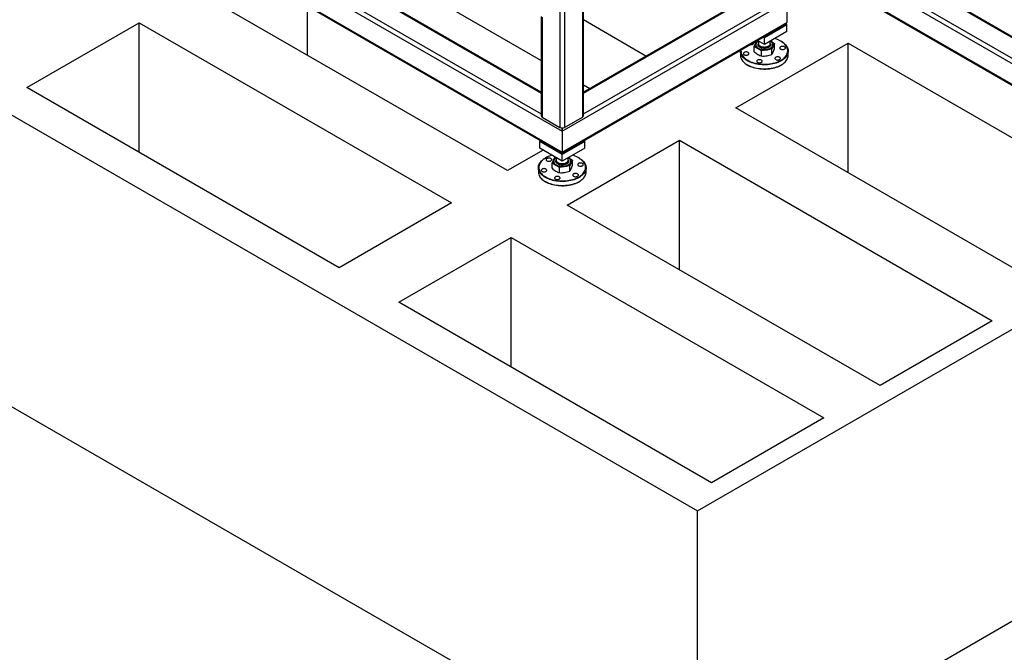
# Model space of a CAD drawing. Header units: millimetres. Extents: x 0 to 849, y 0 to 594.
# Tile 56 of 84: x 461 to 549, y 336 to 393. Entities that reach past the tile are written whole.
import ezdxf

# ---------------------------------------------------------------- set-up
doc = ezdxf.new("R2010")
doc.units = ezdxf.units.MM
doc.layers.add('TRAIT-FORT', color=4, linetype='Continuous', lineweight=25)

msp = doc.modelspace()

# ---------------------------------------------------------------- linework, layer by layer
at = {"layer": 'TRAIT-FORT', "color": 4, "linetype": 'Continuous', "lineweight": 25}
for p, q in [((521.753, 348.74), (642.971, 418.718)), ((408.11, 414.345), (521.753, 348.74)), ((469.982, 408.083), (507.678, 386.321)), ((507.678, 386.418), (470.125, 408.097)), ((468.164, 406.8), (509.58, 382.891)), ((468.366, 407.15), (507.678, 384.455)), ((468.164, 404.933), (509.58, 381.024)), ((468.223, 404.803), (509.58, 380.928)), ((556.568, 387.643), (529.665, 403.174)), ((556.54, 387.563), (529.665, 403.078)), ((557.587, 385.092), (529.665, 401.212)), ((557.587, 384.626), (529.665, 400.745)), ((557.587, 382.759), (529.665, 398.879)), ((529.665, 398.782), (557.587, 382.663)), ((495.15, 396.506), (507.678, 389.274)), ((504.656, 379.356), (476.574, 395.567)), ((509.58, 382.891), (529.783, 394.554)), ((511.398, 394.809), (511.398, 384.174)), ((511.482, 384.29), (511.482, 394.857)), ((525.861, 394.719), (511.482, 386.418)), ((511.482, 386.321), (525.944, 394.67)), ((529.783, 394.554), (529.783, 392.687)), ((486.675, 389.736), (486.675, 394.15)), ((509.378, 393.643), (509.378, 383.241)), ((509.782, 393.876), (509.782, 383.241)), ((511.482, 384.455), (527.561, 393.737)), ((461.421, 386.82), (471.523, 392.652)), ((471.523, 392.652), (499.605, 376.44)), ((471.523, 380.989), (471.523, 392.652)), ((507.678, 393.205), (507.678, 384.29)), ((507.762, 393.156), (507.762, 384.174)), ((509.58, 381.024), (529.783, 392.687)), ((509.58, 380.928), (529.665, 392.522)), ((517.105, 389.664), (511.482, 392.91)), ((521.753, 322.494), (642.971, 392.472)), ((529.783, 392.454), (527.763, 391.288)), ((529.665, 392.522), (529.783, 392.454)), ((529.783, 391.871), (529.783, 392.454)), ((529.783, 391.871), (527.763, 390.704)), ((525.187, 384.998), (535.289, 390.829)), ((526.846, 390.516), (527.087, 391.034)), ((527, 390.681), (527, 390.678)), ((527.11, 391.048), (527.156, 391.055)), ((527.763, 390.704), (527.139, 391.064)), ((527.227, 391.014), (527.227, 390.783)), ((527.227, 390.728), (527.227, 390.71)), ((527.763, 391.288), (527.644, 391.356)), ((527.763, 390.704), (527.763, 391.288)), ((528.298, 390.783), (528.298, 391.014)), ((528.298, 390.71), (528.298, 390.728)), ((528.303, 391.016), (528.679, 390.799)), ((528.679, 390.799), (528.433, 390.27)), ((528.525, 390.678), (528.525, 390.681)), ((528.679, 390.337), (528.679, 390.799)), ((529.278, 390.981), (529.253, 390.996)), ((535.289, 390.829), (563.422, 374.588)), ((535.289, 379.166), (535.289, 390.829)), ((525.62, 390.106), (525.62, 389.727)), ((527.517, 390.129), (526.846, 390.516)), ((526.846, 390.054), (526.846, 390.516)), ((528.433, 390.27), (527.517, 390.129)), ((527.517, 389.667), (527.517, 390.129)), ((528.433, 389.808), (528.433, 390.27)), ((529.905, 389.727), (529.905, 390.106)), ((526.247, 388.853), (526.272, 388.838)), ((529.253, 388.838), (529.278, 388.853)), ((408.11, 388.099), (521.753, 322.494)), ((511.482, 387.078), (512.054, 386.748)), ((489.504, 370.608), (461.421, 386.82)), ((553.32, 368.757), (525.187, 384.998)), ((507.762, 384.174), (509.378, 383.241)), ((509.782, 383.241), (511.398, 384.174)), ((509.58, 383.192), (509.58, 382.891)), ((509.58, 382.891), (509.58, 383.192)), ((509.58, 382.891), (509.58, 381.024)), ((507.56, 381.957), (507.678, 382.026)), ((507.56, 381.374), (507.56, 381.957)), ((509.58, 380.791), (507.56, 381.957)), ((511.6, 381.957), (509.58, 380.791)), ((510.035, 376.25), (520.137, 382.082)), ((511.482, 382.026), (511.6, 381.957)), ((511.6, 381.374), (511.6, 381.957)), ((520.137, 382.082), (548.269, 365.841)), ((520.137, 370.419), (520.137, 382.082)), ((507.856, 381.203), (504.656, 379.356)), ((509.58, 380.208), (507.56, 381.374)), ((511.6, 381.374), (509.58, 380.208)), ((509.58, 381.024), (509.58, 380.928)), ((509.58, 380.928), (509.58, 381.024)), ((508.09, 380.499), (508.064, 380.484)), ((508.664, 380.019), (508.909, 380.548)), ((509.334, 379.632), (508.664, 380.019)), ((508.664, 379.557), (508.664, 380.019)), ((508.817, 380.184), (508.817, 380.181)), ((508.909, 380.548), (508.973, 380.558)), ((509.044, 380.517), (509.044, 380.286)), ((509.044, 380.231), (509.044, 380.213)), ((509.58, 380.208), (509.58, 380.791)), ((510.116, 380.286), (510.116, 380.517)), ((510.116, 380.213), (510.116, 380.231)), ((510.12, 380.52), (510.496, 380.303)), ((510.496, 380.303), (510.251, 379.774)), ((510.342, 380.181), (510.342, 380.184)), ((510.496, 379.841), (510.496, 380.303)), ((511.095, 380.484), (511.07, 380.499)), ((507.437, 379.61), (507.437, 379.231)), ((510.251, 379.774), (509.334, 379.632)), ((509.334, 379.17), (509.334, 379.632)), ((510.251, 379.312), (510.251, 379.774)), ((511.723, 379.231), (511.723, 379.61)), ((508.064, 378.356), (508.09, 378.341)), ((511.07, 378.341), (511.095, 378.356)), ((499.605, 376.44), (489.504, 370.608)), ((538.168, 360.01), (510.035, 376.25)), ((494.883, 367.503), (504.984, 373.335)), ((504.984, 373.335), (533.117, 357.094)), ((504.984, 361.672), (504.984, 373.335)), ((523.016, 351.263), (494.883, 367.503)), ((548.269, 365.841), (538.168, 360.01)), ((533.117, 357.094), (523.016, 351.263)), ((521.753, 322.494), (521.753, 348.74))]:
    msp.add_line(p, q, dxfattribs=at)
at = {"layer": 'TRAIT-FORT', "color": 4, "linetype": 'Continuous', "lineweight": 25, "flags": 128}
for points in [[(529.278, 390.981), (529.389, 390.912), (529.491, 390.837), (529.583, 390.759), (529.664, 390.676), (529.734, 390.591), (529.793, 390.502), (529.839, 390.411), (529.874, 390.319), (529.896, 390.225), (529.905, 390.13), (529.902, 390.035), (529.886, 389.941), (529.858, 389.848), (529.818, 389.756), (529.765, 389.666), (529.701, 389.579), (529.625, 389.495), (529.539, 389.414), (529.442, 389.338), (529.335, 389.266), (529.219, 389.199), (529.094, 389.137), (528.962, 389.081), (528.822, 389.031), (528.676, 388.988), (528.525, 388.95), (528.37, 388.92), (528.211, 388.897), (528.049, 388.88), (527.886, 388.871), (527.722, 388.87), (527.558, 388.875), (527.395, 388.888), (527.234, 388.908), (527.077, 388.934), (526.924, 388.968), (526.775, 389.009), (526.632, 389.055), (526.496, 389.108), (526.368, 389.167), (526.247, 389.232)], [(526.273, 389.275), (526.393, 389.211), (526.521, 389.153), (526.656, 389.1), (526.799, 389.054), (526.947, 389.014), (527.1, 388.981), (527.257, 388.955), (527.417, 388.936), (527.579, 388.924), (527.742, 388.919), (527.905, 388.922), (528.068, 388.932), (528.229, 388.949), (528.386, 388.974), (528.541, 389.005), (528.69, 389.043), (528.834, 389.088), (528.971, 389.139), (529.101, 389.196), (529.223, 389.259), (529.337, 389.327), (529.44, 389.4), (529.534, 389.477), (529.617, 389.558), (529.689, 389.643), (529.75, 389.731), (529.798, 389.821), (529.834, 389.913), (529.858, 390.006), (529.869, 390.1), (529.867, 390.195), (529.853, 390.289), (529.826, 390.382), (529.787, 390.473), (529.736, 390.563), (529.672, 390.65), (529.598, 390.734), (529.512, 390.814), (529.415, 390.89), (529.309, 390.962), (529.194, 391.028), (529.07, 391.09), (528.937, 391.145), (528.798, 391.195), (528.676, 391.232)], [(526.49, 390.69), (526.535, 390.685), (526.591, 390.685), (526.646, 390.692), (526.696, 390.706), (526.74, 390.726), (526.775, 390.751), (526.799, 390.78), (526.811, 390.812), (526.811, 390.844), (526.802, 390.87)], [(527.206, 390.979), (527.188, 390.969), (527.124, 390.924), (527.07, 390.874), (527.028, 390.821), (526.998, 390.766), (526.98, 390.708), (526.975, 390.65), (526.983, 390.592), (527.004, 390.535), (527.037, 390.48), (527.083, 390.428), (527.139, 390.38), (527.206, 390.336)], [(527, 390.678), (527.003, 390.643), (527.017, 390.587), (527.043, 390.533), (527.081, 390.481), (527.13, 390.432), (527.19, 390.387), (527.259, 390.347), (527.336, 390.313), (527.421, 390.285), (527.511, 390.263), (527.605, 390.247), (527.702, 390.239), (527.799, 390.238), (527.896, 390.245), (527.991, 390.258), (528.082, 390.278), (528.168, 390.305), (528.247, 390.338), (528.319, 390.377), (528.381, 390.42), (528.433, 390.468), (528.474, 390.519), (528.503, 390.573), (528.52, 390.629), (528.525, 390.678)], [(527.227, 390.994), (527.174, 390.961), (527.117, 390.915), (527.07, 390.866), (527.035, 390.813), (527.012, 390.758), (527.001, 390.702), (527.003, 390.646), (527.017, 390.59), (527.043, 390.536), (527.081, 390.484), (527.13, 390.435), (527.19, 390.39), (527.259, 390.35), (527.336, 390.316), (527.421, 390.287), (527.511, 390.265), (527.605, 390.25), (527.702, 390.242), (527.799, 390.241), (527.896, 390.248), (527.991, 390.261), (528.082, 390.281), (528.168, 390.308), (528.247, 390.341), (528.319, 390.38), (528.381, 390.423), (528.433, 390.471), (528.474, 390.522), (528.503, 390.576), (528.52, 390.632), (528.525, 390.688), (528.517, 390.744), (528.497, 390.799), (528.465, 390.853), (528.421, 390.903), (528.366, 390.95), (528.302, 390.992), (528.302, 390.992)], [(527.206, 390.336), (527.282, 390.298), (527.365, 390.265), (527.455, 390.239), (527.551, 390.22), (527.649, 390.208), (527.75, 390.203), (527.851, 390.206), (527.95, 390.216), (528.046, 390.234), (528.138, 390.258), (528.223, 390.289), (528.301, 390.326), (528.37, 390.368), (528.429, 390.416), (528.477, 390.467), (528.514, 390.521), (528.538, 390.578), (528.549, 390.636), (528.548, 390.694), (528.533, 390.752), (528.506, 390.808), (528.467, 390.861), (528.416, 390.912), (528.354, 390.958), (528.32, 390.979)], [(527.227, 390.783), (527.229, 390.753), (527.243, 390.707), (527.27, 390.662), (527.307, 390.62), (527.356, 390.582), (527.414, 390.548), (527.48, 390.52), (527.553, 390.498), (527.631, 390.483), (527.711, 390.475), (527.793, 390.474), (527.875, 390.481), (527.953, 390.494), (528.027, 390.514), (528.095, 390.541), (528.156, 390.573), (528.207, 390.61), (528.247, 390.651), (528.276, 390.695), (528.293, 390.742), (528.298, 390.783)], [(527.227, 390.728), (527.232, 390.686), (527.249, 390.64), (527.278, 390.596), (527.319, 390.555), (527.37, 390.518), (527.43, 390.485), (527.498, 390.459), (527.572, 390.439), (527.651, 390.425), (527.732, 390.419), (527.814, 390.42), (527.895, 390.428), (527.972, 390.443), (528.045, 390.465), (528.111, 390.493), (528.169, 390.526), (528.218, 390.565), (528.256, 390.607), (528.282, 390.652), (528.296, 390.698), (528.298, 390.728)], [(527.227, 390.709), (527.229, 390.68), (527.243, 390.634), (527.27, 390.589), (527.307, 390.547), (527.356, 390.509), (527.414, 390.475), (527.48, 390.447), (527.553, 390.425), (527.631, 390.41), (527.711, 390.402), (527.793, 390.401), (527.875, 390.408), (527.953, 390.421), (528.027, 390.441), (528.095, 390.468), (528.156, 390.5), (528.207, 390.537), (528.247, 390.578), (528.276, 390.622), (528.293, 390.669), (528.298, 390.711)], [(526.247, 389.232), (526.136, 389.301), (526.034, 389.375), (525.942, 389.454), (525.861, 389.536), (525.791, 389.622), (525.732, 389.711), (525.686, 389.802), (525.651, 389.894), (525.63, 389.988), (525.62, 390.083), (525.623, 390.177), (525.625, 390.19)], [(525.659, 390.21), (525.656, 390.124), (525.663, 390.03), (525.684, 389.936), (525.717, 389.844), (525.762, 389.753), (525.82, 389.665), (525.889, 389.579), (525.969, 389.497), (526.06, 389.419), (526.162, 389.345), (526.273, 389.275)], [(525.947, 389.78), (525.991, 389.76), (526.041, 389.746), (526.096, 389.739), (526.152, 389.739), (526.207, 389.746), (526.257, 389.76), (526.301, 389.78), (526.336, 389.805), (526.36, 389.834), (526.372, 389.866), (526.372, 389.898), (526.36, 389.93), (526.336, 389.959), (526.301, 389.984), (526.257, 390.004), (526.207, 390.018), (526.152, 390.026), (526.096, 390.026), (526.041, 390.018), (525.991, 390.004), (525.947, 389.984), (525.912, 389.959), (525.888, 389.93), (525.876, 389.898), (525.876, 389.866), (525.888, 389.834), (525.912, 389.805), (525.947, 389.78)], [(529.224, 390.287), (529.268, 390.267), (529.319, 390.253), (529.373, 390.246), (529.429, 390.246), (529.484, 390.253), (529.534, 390.267), (529.578, 390.287), (529.613, 390.312), (529.637, 390.341), (529.65, 390.373), (529.65, 390.405), (529.637, 390.437), (529.613, 390.466), (529.578, 390.491), (529.534, 390.511), (529.484, 390.525), (529.429, 390.532), (529.373, 390.532), (529.319, 390.525), (529.268, 390.511), (529.224, 390.491), (529.19, 390.466), (529.165, 390.437), (529.153, 390.405), (529.153, 390.373), (529.165, 390.341), (529.19, 390.312), (529.224, 390.287)], [(525.62, 389.727), (525.62, 389.704), (525.63, 389.609), (525.651, 389.515), (525.686, 389.422), (525.732, 389.332), (525.791, 389.243), (525.861, 389.157), (525.942, 389.075), (526.034, 388.996), (526.136, 388.922), (526.247, 388.853)], [(526.247, 388.853), (526.368, 388.788), (526.496, 388.729), (526.632, 388.676), (526.775, 388.629), (526.924, 388.589), (527.077, 388.555), (527.234, 388.528), (527.395, 388.509), (527.558, 388.496), (527.722, 388.49), (527.886, 388.492), (528.049, 388.501), (528.211, 388.518), (528.37, 388.541), (528.525, 388.571), (528.676, 388.608), (528.822, 388.652), (528.962, 388.702), (529.094, 388.758), (529.219, 388.82), (529.335, 388.887), (529.442, 388.959), (529.539, 389.035), (529.625, 389.116), (529.701, 389.2), (529.765, 389.287), (529.818, 389.377), (529.858, 389.469), (529.886, 389.562), (529.902, 389.656), (529.905, 389.727)], [(527.147, 389.088), (527.191, 389.067), (527.241, 389.053), (527.296, 389.046), (527.352, 389.046), (527.406, 389.053), (527.457, 389.067), (527.5, 389.088), (527.535, 389.113), (527.559, 389.142), (527.572, 389.173), (527.572, 389.206), (527.559, 389.237), (527.535, 389.266), (527.5, 389.292), (527.457, 389.312), (527.406, 389.326), (527.352, 389.333), (527.296, 389.333), (527.241, 389.326), (527.191, 389.312), (527.147, 389.292), (527.112, 389.266), (527.088, 389.237), (527.075, 389.206), (527.075, 389.173), (527.088, 389.142), (527.112, 389.113), (527.147, 389.088)], [(528.785, 389.341), (528.829, 389.321), (528.88, 389.307), (528.934, 389.3), (528.99, 389.3), (529.045, 389.307), (529.095, 389.321), (529.139, 389.341), (529.174, 389.366), (529.198, 389.395), (529.211, 389.427), (529.211, 389.459), (529.198, 389.491), (529.174, 389.52), (529.139, 389.545), (529.095, 389.565), (529.045, 389.579), (528.99, 389.587), (528.934, 389.587), (528.88, 389.579), (528.829, 389.565), (528.785, 389.545), (528.75, 389.52), (528.726, 389.491), (528.714, 389.459), (528.714, 389.427), (528.726, 389.395), (528.75, 389.366), (528.785, 389.341)], [(529.253, 388.838), (529.223, 388.821), (529.101, 388.759), (528.971, 388.702), (528.834, 388.651), (528.69, 388.606), (528.541, 388.568), (528.386, 388.536), (528.229, 388.512), (528.068, 388.495), (527.905, 388.485), (527.742, 388.482), (527.579, 388.486), (527.417, 388.498), (527.257, 388.517), (527.1, 388.543), (526.947, 388.577), (526.799, 388.616), (526.656, 388.663), (526.521, 388.715), (526.393, 388.774), (526.273, 388.838)], [(508.065, 378.735), (507.953, 378.805), (507.851, 378.879), (507.759, 378.957), (507.678, 379.04), (507.608, 379.125), (507.55, 379.214), (507.503, 379.305), (507.469, 379.398), (507.447, 379.491), (507.437, 379.586), (507.441, 379.681), (507.456, 379.775), (507.484, 379.868), (507.525, 379.96), (507.577, 380.05), (507.642, 380.137), (507.717, 380.221), (507.804, 380.302), (507.901, 380.378), (508.008, 380.45), (508.064, 380.484)], [(508.666, 380.735), (508.58, 380.71), (508.439, 380.662), (508.305, 380.608), (508.179, 380.548), (508.061, 380.482), (507.953, 380.412), (507.854, 380.337), (507.765, 380.257), (507.688, 380.174), (507.622, 380.088), (507.567, 379.999), (507.525, 379.908), (507.495, 379.815), (507.478, 379.721), (507.473, 379.627), (507.481, 379.533), (507.501, 379.439), (507.534, 379.347), (507.58, 379.256), (507.637, 379.168), (507.706, 379.082), (507.786, 379), (507.878, 378.922), (507.979, 378.848), (508.09, 378.779)], [(511.095, 380.484), (511.207, 380.415), (511.309, 380.341), (511.4, 380.262), (511.482, 380.18), (511.552, 380.094), (511.61, 380.006), (511.657, 379.915), (511.691, 379.822), (511.713, 379.728), (511.722, 379.633), (511.719, 379.539), (511.703, 379.444), (511.675, 379.351), (511.635, 379.259), (511.582, 379.169), (511.518, 379.082), (511.442, 378.998), (511.356, 378.918), (511.259, 378.841), (511.152, 378.769), (511.036, 378.702), (510.911, 378.64), (510.779, 378.584), (510.639, 378.535), (510.494, 378.491), (510.343, 378.454), (510.187, 378.423), (510.028, 378.4), (509.866, 378.384), (509.703, 378.375), (509.539, 378.373), (509.375, 378.378), (509.212, 378.391), (509.052, 378.411), (508.894, 378.438), (508.741, 378.471), (508.592, 378.512), (508.45, 378.559), (508.314, 378.612), (508.185, 378.671), (508.065, 378.735)], [(508.09, 378.779), (508.21, 378.715), (508.338, 378.656), (508.474, 378.604), (508.616, 378.557), (508.764, 378.517), (508.917, 378.484), (509.074, 378.458), (509.234, 378.439), (509.396, 378.427), (509.559, 378.423), (509.723, 378.425), (509.885, 378.435), (510.046, 378.453), (510.204, 378.477), (510.358, 378.508), (510.507, 378.547), (510.651, 378.591), (510.788, 378.642), (510.919, 378.7), (511.041, 378.762), (511.154, 378.83), (511.258, 378.903), (511.351, 378.98), (511.435, 379.062), (511.506, 379.146), (511.567, 379.234), (511.615, 379.324), (511.651, 379.416), (511.675, 379.509), (511.686, 379.604), (511.685, 379.698), (511.67, 379.792), (511.643, 379.885), (511.604, 379.976), (511.553, 380.066), (511.49, 380.153), (511.415, 380.237), (511.329, 380.317), (511.233, 380.393), (511.126, 380.465), (511.011, 380.532), (510.887, 380.593), (510.755, 380.649), (510.616, 380.698), (510.493, 380.735)], [(508.204, 380.229), (508.247, 380.209), (508.298, 380.195), (508.352, 380.188), (508.408, 380.188), (508.463, 380.195), (508.513, 380.209), (508.557, 380.229), (508.592, 380.255), (508.616, 380.284), (508.629, 380.315), (508.629, 380.348), (508.616, 380.379), (508.592, 380.408), (508.557, 380.433), (508.513, 380.454), (508.463, 380.468), (508.408, 380.475), (508.352, 380.475), (508.298, 380.468), (508.247, 380.454), (508.204, 380.433), (508.169, 380.408), (508.144, 380.379), (508.132, 380.348), (508.132, 380.315), (508.144, 380.284), (508.169, 380.255), (508.204, 380.229)], [(509.023, 380.482), (509.005, 380.472), (508.941, 380.427), (508.888, 380.378), (508.845, 380.325), (508.815, 380.269), (508.797, 380.212), (508.792, 380.154), (508.801, 380.096), (508.821, 380.039), (508.855, 379.984), (508.9, 379.931), (508.956, 379.883), (509.023, 379.839)], [(508.817, 380.181), (508.82, 380.146), (508.834, 380.09), (508.86, 380.036), (508.898, 379.984), (508.948, 379.935), (509.007, 379.891), (509.076, 379.851), (509.154, 379.816), (509.238, 379.788), (509.328, 379.766), (509.422, 379.751), (509.519, 379.743), (509.616, 379.742), (509.714, 379.748), (509.808, 379.761), (509.9, 379.782), (509.986, 379.809), (510.065, 379.842), (510.136, 379.88), (510.198, 379.924), (510.25, 379.971), (510.291, 380.023), (510.32, 380.077), (510.338, 380.132), (510.342, 380.181)], [(509.044, 380.497), (508.991, 380.464), (508.934, 380.418), (508.888, 380.369), (508.852, 380.316), (508.829, 380.261), (508.818, 380.205), (508.82, 380.149), (508.834, 380.093), (508.86, 380.039), (508.898, 379.987), (508.948, 379.938), (509.007, 379.894), (509.076, 379.854), (509.154, 379.819), (509.238, 379.791), (509.328, 379.769), (509.422, 379.754), (509.519, 379.745), (509.616, 379.745), (509.714, 379.751), (509.808, 379.764), (509.9, 379.785), (509.986, 379.812), (510.065, 379.845), (510.136, 379.883), (510.198, 379.927), (510.25, 379.974), (510.291, 380.026), (510.32, 380.079), (510.338, 380.135), (510.342, 380.191), (510.334, 380.248), (510.314, 380.303), (510.282, 380.356), (510.238, 380.406), (510.184, 380.453), (510.119, 380.495), (510.119, 380.495)], [(509.023, 379.839), (509.099, 379.801), (509.182, 379.768), (509.273, 379.742), (509.368, 379.723), (509.467, 379.711), (509.567, 379.706), (509.668, 379.709), (509.767, 379.719), (509.864, 379.737), (509.955, 379.761), (510.041, 379.792), (510.119, 379.829), (510.188, 379.872), (510.247, 379.919), (510.295, 379.97), (510.331, 380.025), (510.355, 380.081), (510.366, 380.139), (510.365, 380.197), (510.35, 380.255), (510.323, 380.311), (510.284, 380.365), (510.233, 380.415), (510.171, 380.461), (510.137, 380.482)], [(509.044, 380.286), (509.047, 380.257), (509.061, 380.21), (509.087, 380.165), (509.125, 380.123), (509.173, 380.085), (509.231, 380.052), (509.297, 380.024), (509.37, 380.002), (509.448, 379.987), (509.529, 379.978), (509.611, 379.978), (509.692, 379.984), (509.771, 379.997), (509.845, 380.017), (509.913, 380.044), (509.973, 380.076), (510.024, 380.113), (510.064, 380.154), (510.094, 380.199), (510.111, 380.245), (510.116, 380.286)], [(509.044, 380.231), (509.049, 380.19), (509.066, 380.143), (509.095, 380.099), (509.136, 380.058), (509.187, 380.021), (509.247, 379.989), (509.315, 379.962), (509.389, 379.942), (509.468, 379.929), (509.549, 379.922), (509.631, 379.923), (509.712, 379.931), (509.79, 379.946), (509.862, 379.968), (509.929, 379.996), (509.987, 380.03), (510.035, 380.068), (510.073, 380.11), (510.099, 380.155), (510.113, 380.201), (510.116, 380.231)], [(509.044, 380.212), (509.047, 380.184), (509.061, 380.137), (509.087, 380.092), (509.125, 380.05), (509.173, 380.012), (509.231, 379.979), (509.297, 379.951), (509.37, 379.929), (509.448, 379.914), (509.529, 379.906), (509.611, 379.905), (509.692, 379.911), (509.771, 379.924), (509.845, 379.945), (509.913, 379.971), (509.973, 380.003), (510.024, 380.04), (510.064, 380.082), (510.094, 380.126), (510.111, 380.172), (510.116, 380.214)], [(511.042, 379.79), (511.085, 379.77), (511.136, 379.756), (511.19, 379.749), (511.246, 379.749), (511.301, 379.756), (511.351, 379.77), (511.395, 379.79), (511.43, 379.816), (511.454, 379.845), (511.467, 379.876), (511.467, 379.909), (511.454, 379.94), (511.43, 379.969), (511.395, 379.994), (511.351, 380.015), (511.301, 380.029), (511.246, 380.036), (511.19, 380.036), (511.136, 380.029), (511.085, 380.015), (511.042, 379.994), (511.007, 379.969), (510.982, 379.94), (510.97, 379.909), (510.97, 379.876), (510.982, 379.845), (511.007, 379.816), (511.042, 379.79)], [(507.437, 379.231), (507.437, 379.207), (507.447, 379.112), (507.469, 379.018), (507.503, 378.926), (507.55, 378.835), (507.608, 378.746), (507.678, 378.661), (507.759, 378.578), (507.851, 378.5), (507.953, 378.425), (508.065, 378.356)], [(507.764, 379.283), (507.808, 379.263), (507.859, 379.249), (507.913, 379.242), (507.969, 379.242), (508.024, 379.249), (508.074, 379.263), (508.118, 379.283), (508.153, 379.309), (508.177, 379.338), (508.19, 379.369), (508.19, 379.402), (508.177, 379.433), (508.153, 379.462), (508.118, 379.487), (508.074, 379.508), (508.024, 379.522), (507.969, 379.529), (507.913, 379.529), (507.859, 379.522), (507.808, 379.508), (507.764, 379.487), (507.73, 379.462), (507.705, 379.433), (507.693, 379.402), (507.693, 379.369), (507.705, 379.338), (507.73, 379.309), (507.764, 379.283)], [(508.065, 378.356), (508.185, 378.292), (508.314, 378.233), (508.45, 378.18), (508.592, 378.133), (508.741, 378.092), (508.894, 378.059), (509.052, 378.032), (509.212, 378.012), (509.375, 377.999), (509.539, 377.994), (509.703, 377.996), (509.866, 378.005), (510.028, 378.021), (510.187, 378.044), (510.343, 378.075), (510.494, 378.112), (510.639, 378.155), (510.779, 378.205), (510.911, 378.261), (511.036, 378.323), (511.152, 378.39), (511.259, 378.462), (511.356, 378.538), (511.442, 378.619), (511.518, 378.703), (511.582, 378.79), (511.635, 378.88), (511.675, 378.972), (511.703, 379.065), (511.719, 379.16), (511.723, 379.231)], [(511.07, 378.341), (511.041, 378.325), (510.919, 378.262), (510.788, 378.205), (510.651, 378.154), (510.507, 378.109), (510.358, 378.071), (510.204, 378.04), (510.046, 378.015), (509.885, 377.998), (509.723, 377.988), (509.559, 377.985), (509.396, 377.99), (509.234, 378.002), (509.074, 378.021), (508.917, 378.047), (508.764, 378.08), (508.616, 378.12), (508.474, 378.166), (508.338, 378.219), (508.21, 378.277), (508.09, 378.341)], [(508.964, 378.591), (509.008, 378.571), (509.058, 378.557), (509.113, 378.55), (509.169, 378.55), (509.223, 378.557), (509.274, 378.571), (509.318, 378.591), (509.352, 378.616), (509.377, 378.645), (509.389, 378.677), (509.389, 378.709), (509.377, 378.741), (509.352, 378.77), (509.318, 378.795), (509.274, 378.815), (509.223, 378.829), (509.169, 378.836), (509.113, 378.836), (509.058, 378.829), (509.008, 378.815), (508.964, 378.795), (508.929, 378.77), (508.905, 378.741), (508.892, 378.709), (508.892, 378.677), (508.905, 378.645), (508.929, 378.616), (508.964, 378.591)], [(510.603, 378.844), (510.646, 378.824), (510.697, 378.81), (510.751, 378.803), (510.807, 378.803), (510.862, 378.81), (510.912, 378.824), (510.956, 378.844), (510.991, 378.87), (511.015, 378.899), (511.028, 378.93), (511.028, 378.963), (511.015, 378.994), (510.991, 379.023), (510.956, 379.048), (510.912, 379.069), (510.862, 379.083), (510.807, 379.09), (510.751, 379.09), (510.697, 379.083), (510.646, 379.069), (510.603, 379.048), (510.568, 379.023), (510.543, 378.994), (510.531, 378.963), (510.531, 378.93), (510.543, 378.899), (510.568, 378.87), (510.603, 378.844)]]:
    msp.add_lwpolyline(points, dxfattribs=at)
at = {"layer": 'TRAIT-FORT', "color": 4, "linetype": 'Continuous', "lineweight": 25}
for centre, radius, start, end in [((528.328, 391.089), 0.121, 291.21276, 5.46193), ((507.821, 384.305), 0.144, 185.6948, 245.62534), ((511.339, 384.305), 0.144, 294.37466, 354.3052), ((509.58, 383.631), 0.439, 242.60967, 297.39033), ((510.146, 380.593), 0.121, 291.21276, 5.46193)]:
    msp.add_arc(centre, radius, start, end, dxfattribs=at)
for start_param in [5.497706, 5.497753]:
    msp.add_ellipse((529.379, 392.687), major_axis=(0.404, 0), ratio=0.577382, start_param=start_param, end_param=6.283185, dxfattribs=at)
for points, knots in [([(527.359, 390.448), (527.335, 390.463), (527.287, 390.494), (527.234, 390.55), (527.199, 390.613), (527.188, 390.681), (527.196, 390.742), (527.218, 390.777), (527.227, 390.791)], [0, 0, 0, 0, 0.162199, 0.334114, 0.513176, 0.696038, 0.8789, 1, 1, 1, 1]), ([(528.298, 390.791), (528.307, 390.777), (528.329, 390.742), (528.338, 390.681), (528.326, 390.613), (528.291, 390.55), (528.237, 390.494), (528.169, 390.446), (528.087, 390.407), (527.99, 390.376), (527.88, 390.356), (527.763, 390.349), (527.645, 390.356), (527.536, 390.376), (527.438, 390.406), (527.384, 390.434), (527.359, 390.448)], [0, 0, 0, 0, 0.050626, 0.12707, 0.203515, 0.278372, 0.35024, 0.418047, 0.485854, 0.557722, 0.632579, 0.709023, 0.785468, 0.860325, 0.932193, 1, 1, 1, 1]), ([(526.846, 390.054), (526.901, 390.006), (527.011, 389.908), (527.124, 389.837), (527.182, 389.8)], [0, 0, 0, 0, 0.495458, 1, 1, 1, 1]), ([(527.182, 389.8), (527.238, 389.771), (527.352, 389.711), (527.462, 389.682), (527.517, 389.667)], [0, 0, 0, 0, 0.494511, 1, 1, 1, 1]), ([(527.975, 389.678), (528.052, 389.692), (528.207, 389.723), (528.357, 389.78), (528.433, 389.808)], [0, 0, 0, 0, 0.494511, 1, 1, 1, 1]), ([(528.433, 389.808), (528.453, 389.835), (528.493, 389.887), (528.535, 389.971), (528.556, 390.013)], [0, 0, 0, 0, 0.495458, 1, 1, 1, 1]), ([(528.556, 390.013), (528.577, 390.06), (528.618, 390.156), (528.658, 390.276), (528.679, 390.337)], [0, 0, 0, 0, 0.494511, 1, 1, 1, 1]), ([(527.517, 389.667), (527.591, 389.661), (527.742, 389.651), (527.897, 389.669), (527.975, 389.678)], [0, 0, 0, 0, 0.495458, 1, 1, 1, 1]), ([(509.176, 379.951), (509.152, 379.966), (509.104, 379.997), (509.052, 380.053), (509.016, 380.117), (509.005, 380.184), (509.013, 380.245), (509.035, 380.281), (509.044, 380.295)], [0, 0, 0, 0, 0.162199, 0.334114, 0.513176, 0.696038, 0.8789, 1, 1, 1, 1]), ([(510.116, 380.295), (510.124, 380.281), (510.146, 380.245), (510.155, 380.184), (510.143, 380.117), (510.108, 380.053), (510.055, 379.997), (509.986, 379.95), (509.904, 379.91), (509.807, 379.879), (509.697, 379.859), (509.58, 379.852), (509.463, 379.859), (509.353, 379.879), (509.255, 379.91), (509.202, 379.938), (509.176, 379.951)], [0, 0, 0, 0, 0.050626, 0.12707, 0.203515, 0.278372, 0.35024, 0.418047, 0.485854, 0.557722, 0.632579, 0.709023, 0.785468, 0.860325, 0.932193, 1, 1, 1, 1]), ([(508.664, 379.557), (508.718, 379.509), (508.828, 379.412), (508.942, 379.34), (508.999, 379.304)], [0, 0, 0, 0, 0.495458, 1, 1, 1, 1]), ([(508.999, 379.304), (509.055, 379.274), (509.169, 379.215), (509.279, 379.185), (509.334, 379.17)], [0, 0, 0, 0, 0.494511, 1, 1, 1, 1]), ([(509.334, 379.17), (509.409, 379.165), (509.559, 379.154), (509.714, 379.172), (509.792, 379.181)], [0, 0, 0, 0, 0.495458, 1, 1, 1, 1]), ([(509.792, 379.181), (509.869, 379.196), (510.024, 379.226), (510.175, 379.283), (510.251, 379.312)], [0, 0, 0, 0, 0.494511, 1, 1, 1, 1]), ([(510.251, 379.312), (510.27, 379.338), (510.311, 379.391), (510.352, 379.474), (510.373, 379.516)], [0, 0, 0, 0, 0.495458, 1, 1, 1, 1]), ([(510.373, 379.516), (510.394, 379.564), (510.435, 379.659), (510.476, 379.78), (510.496, 379.841)], [0, 0, 0, 0, 0.494511, 1, 1, 1, 1])]:
    msp.add_open_spline(points, degree=3, knots=knots, dxfattribs=at)

doc.saveas('drawing.dxf')
